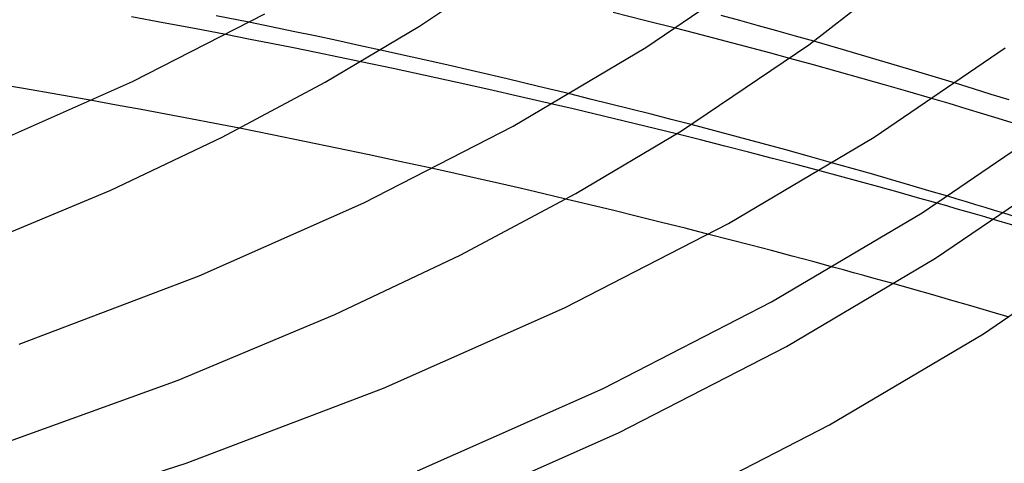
# Model space of a CAD drawing. Header units: millimetres. Extents: x -247 to 247, y -141 to 230.
# Tile 80 of 99: x 77 to 121, y 95 to 115. Entities that reach past the tile are written whole.
import ezdxf

# ---------------------------------------------------------------- set-up
doc = ezdxf.new("R2010")
doc.units = ezdxf.units.MM
doc.layers.add('HIDDEN', color=7, linetype='Continuous')
doc.layers.add('THICK', color=7, linetype='Continuous')

msp = doc.modelspace()

# ---------------------------------------------------------------- linework, layer by layer
at = {"layer": 'HIDDEN'}
for p, q in [((109.228, 115.313), (108.394, 115.541)), ((88.254, 115.034), (87.264, 115.236)), ((89.24, 114.829), (88.254, 115.034)), ((110.061, 115.083), (109.228, 115.313)), ((110.891, 114.852), (110.061, 115.083)), ((87.243, 114.487), (86.231, 114.684)), ((90.224, 114.622), (89.24, 114.829)), ((91.204, 114.413), (90.224, 114.622)), ((107.214, 114.744), (106.358, 114.965)), ((108.069, 114.522), (107.214, 114.744)), ((111.719, 114.619), (110.891, 114.852)), ((112.545, 114.384), (111.719, 114.619)), ((88.254, 114.287), (87.243, 114.487)), ((89.262, 114.086), (88.254, 114.287)), ((92.181, 114.203), (91.204, 114.413)), ((93.155, 113.99), (92.181, 114.203)), ((108.923, 114.299), (108.069, 114.522)), ((109.774, 114.073), (108.923, 114.299)), ((90.268, 113.882), (89.262, 114.086)), ((91.272, 113.676), (90.268, 113.882)), ((110.624, 113.846), (109.774, 114.073)), ((111.471, 113.617), (110.624, 113.846)), ((92.273, 113.468), (91.272, 113.676)), ((119.688, 112.256), (118.888, 112.504)), ((102.533, 111.801), (101.618, 112.026)), ((120.486, 112.007), (119.688, 112.256)), ((121.282, 111.757), (120.486, 112.007)), ((81.34, 111.533), (80.235, 111.734)), ((82.443, 111.33), (81.34, 111.533)), ((101.773, 111.358), (100.842, 111.576)), ((103.445, 111.575), (102.533, 111.801)), ((104.353, 111.347), (103.445, 111.575)), ((118.595, 111.596), (117.875, 111.81)), ((119.358, 111.366), (118.595, 111.596)), ((83.545, 111.124), (82.443, 111.33)), ((84.645, 110.915), (83.545, 111.124)), ((102.703, 111.138), (101.773, 111.358)), ((103.63, 110.916), (102.703, 111.138)), ((105.258, 111.117), (104.353, 111.347)), ((106.158, 110.886), (105.258, 111.117)), ((120.159, 111.123), (119.358, 111.366)), ((120.992, 110.868), (120.159, 111.123)), ((85.742, 110.703), (84.645, 110.915)), ((86.837, 110.489), (85.742, 110.703)), ((104.555, 110.692), (103.63, 110.916)), ((105.478, 110.467), (104.555, 110.692)), ((107.055, 110.653), (106.158, 110.886)), ((121.854, 110.601), (120.992, 110.868)), ((106.397, 110.24), (105.478, 110.467)), ((114.261, 108.691), (113.396, 108.935)), ((96.494, 108.464), (95.499, 108.684)), ((97.485, 108.242), (96.494, 108.464)), ((113.695, 108.348), (112.817, 108.584)), ((115.122, 108.445), (114.261, 108.691)), ((115.981, 108.197), (115.122, 108.445)), ((98.472, 108.017), (97.485, 108.242)), ((99.461, 107.79), (98.472, 108.017)), ((114.572, 108.109), (113.695, 108.348)), ((115.447, 107.869), (114.572, 108.109)), ((116.836, 107.948), (115.981, 108.197)), ((100.454, 107.558), (99.461, 107.79)), ((101.449, 107.323), (100.454, 107.558)), ((116.32, 107.627), (115.447, 107.869)), ((117.191, 107.384), (116.32, 107.627)), ((117.687, 107.698), (116.836, 107.948)), ((118.535, 107.447), (117.687, 107.698)), ((118.06, 107.138), (117.191, 107.384)), ((121.856, 106.437), (121.051, 106.686)), ((121.452, 106.157), (120.628, 106.399)), ((108.787, 105.502), (107.846, 105.744)), ((109.724, 105.259), (108.787, 105.502)), ((110.654, 105.015), (109.724, 105.259)), ((111.578, 104.77), (110.654, 105.015)), ((112.493, 104.525), (111.578, 104.77)), ((113.4, 104.28), (112.493, 104.525)), ((117.017, 103.276), (116.146, 103.522)), ((117.874, 103.032), (117.017, 103.276)), ((118.719, 102.788), (117.874, 103.032)), ((119.567, 102.541), (118.719, 102.788)), ((120.422, 102.289), (119.567, 102.541)), ((121.282, 102.033), (120.422, 102.289))]:
    msp.add_line(p, q, dxfattribs=at)
at = {"layer": 'THICK'}
for p, q in [((94.895, 115.057), (99.923, 118.444)), ((112.322, 114.222), (117.413, 118.199)), ((105.028, 114.105), (110.335, 117.723)), ((83.419, 115.218), (82.01, 115.477)), ((82.046, 112.58), (87.968, 115.621)), ((87.264, 115.236), (85.8, 115.531)), ((104.964, 115.318), (103.565, 115.667)), ((84.826, 114.953), (83.419, 115.218)), ((90.682, 112.555), (94.895, 115.057)), ((106.358, 114.965), (104.964, 115.318)), ((86.231, 114.684), (84.826, 114.953)), ((106.619, 110.378), (112.322, 114.222)), ((113.617, 114.076), (112.545, 114.384)), ((94.573, 113.675), (93.155, 113.99)), ((99.085, 110.586), (105.028, 114.105)), ((114.684, 113.766), (113.617, 114.076)), ((115.744, 113.453), (114.684, 113.766)), ((115.246, 110.086), (121.114, 114.089)), ((93.716, 113.163), (92.273, 113.468)), ((95.99, 113.355), (94.573, 113.675)), ((97.403, 113.03), (95.99, 113.355)), ((112.534, 113.326), (111.471, 113.617)), ((113.594, 113.033), (112.534, 113.326)), ((116.799, 113.138), (115.744, 113.453)), ((95.151, 112.855), (93.716, 113.163)), ((96.579, 112.542), (95.151, 112.855)), ((98.813, 112.7), (97.403, 113.03)), ((114.651, 112.737), (113.594, 113.033)), ((117.847, 112.822), (116.799, 113.138)), ((118.888, 112.504), (117.847, 112.822)), ((75.497, 109.675), (82.046, 112.58)), ((77.181, 112.272), (75.65, 112.533)), ((86.072, 110.1), (90.682, 112.555)), ((98.003, 112.225), (96.579, 112.542)), ((100.219, 112.365), (98.813, 112.7)), ((101.618, 112.026), (100.219, 112.365)), ((115.704, 112.439), (114.651, 112.737)), ((116.755, 112.138), (115.704, 112.439)), ((78.709, 112.005), (77.181, 112.272)), ((80.235, 111.734), (78.709, 112.005)), ((99.424, 111.903), (98.003, 112.225)), ((117.875, 111.81), (116.755, 112.138)), ((100.842, 111.576), (99.424, 111.903)), ((108.117, 110.374), (107.055, 110.653)), ((117.391, 106.71), (123.57, 110.931)), ((88.296, 110.199), (86.837, 110.489)), ((89.749, 109.905), (88.296, 110.199)), ((92.41, 107.158), (99.085, 110.586)), ((101.89, 107.57), (106.619, 110.378)), ((107.479, 109.969), (106.397, 110.24)), ((109.177, 110.092), (108.117, 110.374)), ((81.084, 107.725), (86.072, 110.1)), ((91.196, 109.606), (89.749, 109.905)), ((108.556, 109.697), (107.479, 109.969)), ((108.72, 106.222), (115.246, 110.086)), ((110.236, 109.807), (109.177, 110.092)), ((111.292, 109.519), (110.236, 109.807)), ((92.637, 109.303), (91.196, 109.606)), ((94.072, 108.995), (92.637, 109.303)), ((109.628, 109.422), (108.556, 109.697)), ((110.694, 109.145), (109.628, 109.422)), ((112.346, 109.228), (111.292, 109.519)), ((95.499, 108.684), (94.072, 108.995)), ((111.756, 108.866), (110.694, 109.145)), ((112.817, 108.584), (111.756, 108.866)), ((113.396, 108.935), (112.346, 109.228)), ((117.996, 104.673), (123.92, 108.711)), ((74.863, 105.127), (81.084, 107.725)), ((96.715, 104.815), (101.89, 107.57)), ((85.029, 103.884), (92.41, 107.158)), ((102.518, 107.067), (101.449, 107.323)), ((118.49, 107.016), (118.06, 107.138)), ((118.957, 107.321), (118.535, 107.447)), ((119.378, 107.194), (118.957, 107.321)), ((119.798, 107.067), (119.378, 107.194)), ((103.587, 106.808), (102.518, 107.067)), ((104.656, 106.546), (103.587, 106.808)), ((110.653, 102.72), (117.391, 106.71)), ((118.919, 106.893), (118.49, 107.016)), ((119.347, 106.77), (118.919, 106.893)), ((119.775, 106.647), (119.347, 106.77)), ((120.202, 106.523), (119.775, 106.647)), ((120.217, 106.94), (119.798, 107.067)), ((120.634, 106.813), (120.217, 106.94)), ((121.051, 106.686), (120.634, 106.813)), ((101.392, 102.459), (108.72, 106.222)), ((105.723, 106.281), (104.656, 106.546)), ((106.786, 106.014), (105.723, 106.281)), ((120.628, 106.399), (120.202, 106.523)), ((107.846, 105.744), (106.786, 106.014)), ((120.142, 101.298), (126.811, 105.872)), ((91.115, 102.149), (96.715, 104.815)), ((111.314, 100.717), (117.996, 104.673)), ((113.865, 104.153), (113.4, 104.28)), ((114.327, 104.026), (113.865, 104.153)), ((114.786, 103.9), (114.327, 104.026)), ((76.98, 100.821), (85.029, 103.884)), ((115.242, 103.774), (114.786, 103.9)), ((115.696, 103.648), (115.242, 103.774)), ((116.146, 103.522), (115.696, 103.648)), ((103.116, 98.85), (110.653, 102.72)), ((93.29, 98.865), (101.392, 102.459)), ((84.104, 99.222), (91.115, 102.149)), ((113.247, 97.215), (120.142, 101.298)), ((103.81, 96.864), (111.314, 100.717)), ((74.948, 95.903), (84.104, 99.222)), ((84.457, 95.503), (93.29, 98.865)), ((94.812, 95.166), (103.116, 98.85)), ((105.534, 93.255), (113.247, 97.215)), ((95.514, 93.184), (103.81, 96.864)), ((73.832, 92.1), (84.457, 95.503))]:
    msp.add_line(p, q, dxfattribs=at)

doc.saveas('drawing.dxf')
